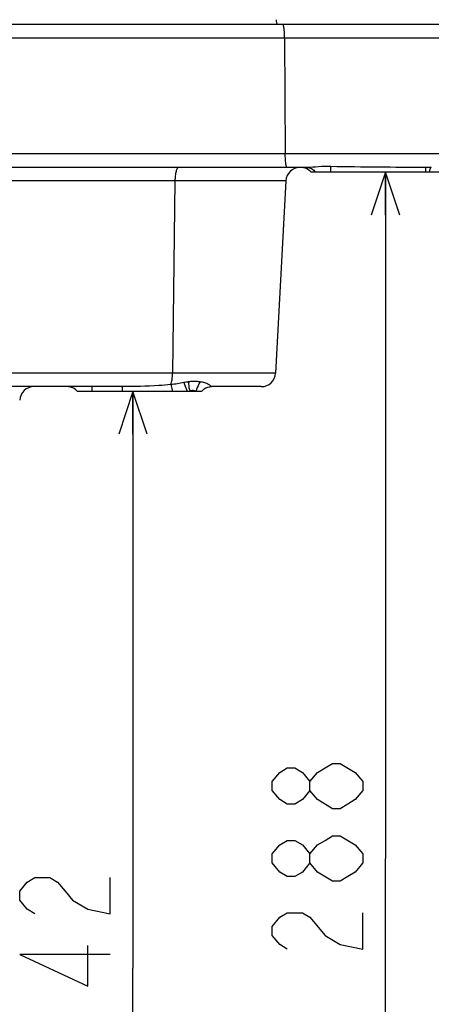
# Model space of a CAD drawing. Header units: millimetres. Extents: x 0 to 3360, y 0 to 2376.
# Tile 87 of 144: x 1573 to 1659, y 890 to 1097. Entities that reach past the tile are written whole.
import ezdxf

# ---------------------------------------------------------------- set-up
doc = ezdxf.new("R2010")
doc.units = ezdxf.units.MM
doc.header["$LTSCALE"] = 184.8
doc.layers.get('0').update_dxf_attribs({"linetype": 'CONTINUOUS'})
for name, color, linetype in [('DRAFT', 7, 'CONTINUOUS'), ('DRIV_DIM', 7, 'CONTINUOUS'), ('ROUND', 7, 'CONTINUOUS')]:
    doc.layers.add(name, color=color, linetype=linetype)
doc.styles.get("Standard").update_dxf_attribs({"font": 'txt', "width": 0.8})
doc.dimstyles.new('DIMSTYLE_2', dxfattribs={"dimtxt": 19, "dimasz": 9, "dimexe": 2, "dimexo": 1.5, "dimgap": 4.75, "dimtad": 1, "dimdec": 3, "dimdsep": 46, "dimtxsty": 'STANDARD', "dimblk": 'OPEN', "dimblk1": 'OPEN', "dimblk2": 'OPEN', "dimcen": 0.09, "dimadec": 3, "dimazin": 2, "dimtp": 0.5, "dimtm": 0.5, "dimtfac": 1, "dimtdec": 3, "dimtofl": 0, "dimtmove": 0, "dimatfit": 3, "dimldrblk": 'OPEN', "dimfxl": 1, "dimtolj": 1, "dimarcsym": 0})

# ---------------------------------------------------------------- blocks, each defined once
blk = doc.blocks.new('_OPEN')
at = {"color": 0, "linetype": 'BYBLOCK'}
for p, q in [((0, 0), (-1, 0.333)), ((-1, -0.333), (0, 0)), ((-1, 0), (0, 0))]:
    blk.add_line(p, q, dxfattribs=at)
blk = doc.blocks.new('*D74')
at = {"layer": 'DRIV_DIM', "color": 2, "linetype": 'CONTINUOUS'}
for p, q in [((1649.56, 1065.02), (1649.56, 921.02)), ((1649.56, 777.02), (1649.56, 921.02)), ((2047.14, 777.02), (1647.56, 777.02))]:
    blk.add_line(p, q, dxfattribs=at)
at = {"layer": 'DRIV_DIM', "color": 2, "linetype": 'CONTINUOUS', "xscale": 9, "yscale": 9, "zscale": 9}
for p, rotation in [((1649.56, 1065.02), 90), ((1649.56, 777.02), 270)]:
    blk.add_blockref('_OPEN', p, dxfattribs=dict(at, rotation=rotation))
blk = doc.blocks.new('*D75')
at = {"layer": 'DRIV_DIM', "color": 2, "linetype": 'CONTINUOUS'}
for p, q in [((1596.61, 1019.02), (1596.61, 898.02)), ((1596.61, 777.02), (1596.61, 898.02)), ((2047.14, 777.02), (1594.61, 777.02))]:
    blk.add_line(p, q, dxfattribs=at)
at = {"layer": 'DRIV_DIM', "color": 2, "linetype": 'CONTINUOUS', "xscale": 9, "yscale": 9, "zscale": 9}
for p, rotation in [((1596.61, 1019.02), 90), ((1596.61, 777.02), 270)]:
    blk.add_blockref('_OPEN', p, dxfattribs=dict(at, rotation=rotation))

msp = doc.modelspace()

# ---------------------------------------------------------------- linework, layer by layer
at = {"layer": 'DRAFT', "color": 7, "linetype": 'CONTINUOUS'}
msp.add_line((1628.64324, 1063.17989), (1626.53047, 1022.86587), dxfattribs=at)
at = {"layer": 'DRIV_DIM', "color": 2, "linetype": 'CONTINUOUS'}
for points in [[(1633.73161, 935.2729), (1632.1483, 933.37285), (1630.565, 932.42292), (1628.98159, 932.42292), (1627.39828, 933.37285), (1625.81498, 935.2729), (1625.81498, 937.17284), (1627.39828, 939.07289), (1628.98159, 940.02292), (1630.565, 940.02292), (1632.1483, 939.07289), (1633.73161, 937.17284)], [(1635.31491, 933.37285), (1633.73161, 935.2729), (1633.73161, 937.17284), (1635.31491, 939.07289), (1636.89832, 940.02292), (1638.48163, 940.97284), (1640.06493, 940.97284)], [(1640.06493, 940.97284), (1643.23165, 939.07289), (1644.81495, 937.17284), (1644.81495, 935.2729)], [(1644.81495, 935.2729), (1643.23165, 933.37285), (1641.64834, 932.42292), (1640.06493, 931.4729), (1638.48163, 931.4729), (1635.31491, 933.37285)], [(1638.48163, 916.27292), (1635.31491, 918.17287), (1633.73161, 920.07292), (1633.73161, 921.97286), (1635.31491, 923.87291), (1636.89832, 924.82283), (1638.48163, 925.77286), (1640.06493, 925.77286), (1643.23165, 923.87291)], [(1633.73161, 920.07292), (1632.1483, 918.17287), (1630.565, 917.22284), (1628.98159, 917.22284), (1627.39828, 918.17287), (1625.81498, 920.07292), (1625.81498, 921.97286), (1627.39828, 923.87291), (1628.98159, 924.82283), (1630.565, 924.82283), (1632.1483, 923.87291), (1633.73161, 921.97286)], [(1643.23165, 923.87291), (1644.81495, 921.97286), (1644.81495, 920.07292)], [(1644.81495, 920.07292), (1643.23165, 918.17287), (1641.64834, 917.22284), (1640.06493, 916.27292), (1638.48163, 916.27292)], [(1576.02426, 909.4229), (1574.44096, 910.37292), (1572.85755, 912.27287), (1572.85755, 914.17292), (1574.44096, 916.07287), (1576.02426, 917.02289), (1579.19098, 917.02289), (1580.77428, 916.07287), (1582.35759, 914.17292), (1583.94089, 912.27287), (1587.10761, 910.37292), (1591.85763, 909.4229), (1591.85763, 917.02289)], [(1628.98159, 902.02286), (1627.39828, 902.97289), (1625.81498, 904.87283), (1625.81498, 906.77288), (1627.39828, 908.67283), (1628.98159, 909.62285), (1632.1483, 909.62285), (1633.73161, 908.67283)], [(1633.73161, 908.67283), (1636.89832, 904.87283), (1640.06493, 902.97289), (1644.81495, 902.02286), (1644.81495, 909.62285)], [(1591.85763, 900.87289), (1572.85755, 900.87289), (1587.10761, 894.22292), (1587.10761, 902.77283)]]:
    msp.add_lwpolyline(points, dxfattribs=at)
at = {"layer": 'ROUND', "color": 7, "linetype": 'CONTINUOUS'}
for p, q in [((1855.99336, 1096.02288), (1435.5258, 1096.02288)), ((1633.13952, 1066.02288), (1522.11339, 1066.02288)), ((1661.99335, 1065.02288), (1633.99341, 1065.02288)), ((1594.33969, 1020.02288), (1454.45214, 1020.02288)), ((1610.9933, 1019.02288), (1584.99341, 1019.02288)), ((1610.99335, 1019.02288), (1611.19374, 1019.24836)), ((1611.32335, 1019.35794), (1611.53586, 1019.53758)), ((1611.72225, 1019.64736), (1611.92161, 1019.76475)), ((1612.57066, 1019.96876), (1612.76511, 1020.00715)), ((1623.53458, 1020.02288), (1613.04781, 1020.02288))]:
    msp.add_line(p, q, dxfattribs=at)
at = {"layer": 'ROUND', "color": 9, "linetype": 'CONTINUOUS'}
for p, q in [((1447.77125, 1093.17989), (1852.21547, 1093.17989)), ((1628.40883, 1093.17989), (1628.56063, 1068.86587)), ((1850.0589, 1068.86587), (1521.75648, 1068.86587)), ((1628.64324, 1063.17989), (1496.6018, 1063.17989)), ((1605.41385, 1063.17989), (1604.90234, 1022.86587)), ((1626.53047, 1022.86587), (1451.45625, 1022.86587)), ((1587.99336, 1020.02288), (1587.99336, 1019.02288)), ((1594.33969, 1020.02288), (1594.33969, 1019.02288))]:
    msp.add_line(p, q, dxfattribs=at)
at = {"layer": 'ROUND', "color": 7, "linetype": 'CONTINUOUS'}
for points in [[(1610.99335, 1019.02288), (1611.19371, 1019.24833), (1611.53578, 1019.53753)], [(1611.53586, 1019.53758), (1611.92151, 1019.76471), (1612.33701, 1019.92262), (1612.76502, 1020.00715), (1613.0478, 1020.02288)]]:
    msp.add_lwpolyline(points, dxfattribs=at)
at = {"layer": 'ROUND', "color": 9, "linetype": 'CONTINUOUS'}
for centre, radius, start, end in [((1636.78735, 1098.09889), 10.16091, 186.1000969, 186.4479254), ((1609.79302, 1008.75731), 12.36722, 97.3501734, 101.6733312), ((1609.52983, 1012.8764), 8.23528, 81.578012, 90.0216955)]:
    msp.add_arc(centre, radius, start, end, dxfattribs=at)
at = {"layer": 'ROUND', "color": 7, "linetype": 'CONTINUOUS'}
for centre, start, end in [((1631.63912, 1063.02288), 90, 177), ((1631.75729, 1063.02288), 41.8103149, 90), ((1623.53458, 1023.02288), 270, 357), ((1575.84025, 1017.02288), 90, 177), ((1582.75729, 1017.02288), 41.8103149, 90)]:
    msp.add_arc(centre, 3, start, end, dxfattribs=at)
at = {"layer": 'ROUND', "color": 9, "linetype": 'CONTINUOUS'}
for points, knots in [([(1626.94997, 1096.02288), (1626.91839, 1096.02288), (1626.84938, 1096.11824), (1626.79855, 1096.29633), (1626.73479, 1096.59496), (1626.70569, 1096.82535), (1626.69072, 1096.95781)], [0, 0, 0, 0, 0.095566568, 0.292027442, 0.596557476, 1, 1, 1, 1]), ([(1628.40883, 1093.17989), (1628.40654, 1093.54636), (1628.38825, 1094.22016), (1628.32628, 1095.0124), (1628.25472, 1095.52024), (1628.19424, 1095.78271), (1628.14541, 1095.94163), (1628.08068, 1096.02288), (1628.05191, 1096.02288)], [0, 0, 0, 0, 0.378737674, 0.696865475, 0.819006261, 0.910870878, 0.970266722, 1, 1, 1, 1]), ([(1628.91755, 1066.02288), (1628.88877, 1066.02288), (1628.82404, 1066.10413), (1628.77522, 1066.26305), (1628.71474, 1066.52552), (1628.64317, 1067.03336), (1628.58121, 1067.82559), (1628.56292, 1068.4994), (1628.56063, 1068.86587)], [0, 0, 0, 0, 0.02973358, 0.089129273, 0.180992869, 0.303132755, 0.621261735, 1, 1, 1, 1]), ([(1638.09763, 1066.20846), (1637.23489, 1066.22958), (1635.57955, 1066.18328), (1633.93059, 1066.02287), (1633.13952, 1066.02288)], [0, 0, 0, 0, 0.521741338, 1, 1, 1, 1]), ([(1638.09763, 1066.20846), (1638.08859, 1066.14131), (1638.04466, 1065.74693), (1638.01597, 1065.35109), (1637.99336, 1065.02288)], [0, 0, 0, 0, 0.17078874, 1, 1, 1, 1]), ([(1606.13918, 1066.02288), (1606.02465, 1066.02288), (1605.85921, 1065.82275), (1605.73411, 1065.52992), (1605.57889, 1065.0161), (1605.45784, 1064.22592), (1605.41851, 1063.54683), (1605.41385, 1063.17989)], [0, 0, 0, 0, 0.113301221, 0.208004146, 0.328993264, 0.636956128, 1, 1, 1, 1]), ([(1633.13952, 1066.02288), (1633.46901, 1066.02288), (1634.1671, 1065.82173), (1634.67438, 1065.31817), (1634.87996, 1065.02288)], [0, 0, 0, 0, 0.478005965, 1, 1, 1, 1]), ([(1657.99909, 1066.02438), (1657.99372, 1065.93105), (1658.00046, 1065.59689), (1657.99421, 1065.26324), (1657.99336, 1065.02288)], [0, 0, 0, 0, 0.280012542, 1, 1, 1, 1]), ([(1659.1924, 1066.02288), (1659.14662, 1066.02288), (1659.03667, 1065.94033), (1658.87765, 1065.60199), (1658.80561, 1065.27378), (1658.76246, 1065.02288)], [0, 0, 0, 0, 0.121775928, 0.322788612, 1, 1, 1, 1]), ([(1604.55011, 1020.44891), (1604.68215, 1020.77542), (1604.83976, 1021.58688), (1604.89645, 1022.40125), (1604.90234, 1022.86587)], [0, 0, 0, 0, 0.431165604, 1, 1, 1, 1]), ([(1607.29074, 1020.86873), (1607.34241, 1020.74157), (1607.58518, 1020.12957), (1607.81513, 1019.51256), (1607.99336, 1019.02288)], [0, 0, 0, 0, 0.208488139, 1, 1, 1, 1]), ([(1608.21068, 1021.02288), (1608.2187, 1020.87765), (1608.27835, 1020.20532), (1608.39885, 1019.53957), (1608.51327, 1019.02287)], [0, 0, 0, 0, 0.215596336, 1, 1, 1, 1]), ([(1609.52671, 1021.11169), (1609.41926, 1021.11178), (1608.97945, 1021.10401), (1608.5405, 1021.06503), (1608.21084, 1021.0229)], [0, 0, 0, 0, 0.244325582, 1, 1, 1, 1]), ([(1610.73601, 1021.02288), (1610.62878, 1020.88496), (1610.22323, 1020.27698), (1609.97318, 1019.56934), (1609.87757, 1019.02286)], [0, 0, 0, 0, 0.239480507, 1, 1, 1, 1]), ([(1613.04781, 1020.02288), (1613.04215, 1020.02289), (1613.0286, 1020.0403), (1613.00197, 1020.0662), (1612.95956, 1020.11403), (1612.86807, 1020.20338), (1612.70149, 1020.33905), (1612.435, 1020.50476), (1612.09204, 1020.66901), (1611.52587, 1020.87418), (1611.06048, 1020.97484), (1610.73599, 1021.02288)], [0, 0, 0, 0, 0.006617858, 0.022040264, 0.046431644, 0.0797762, 0.172431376, 0.296419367, 0.446225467, 0.616310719, 1, 1, 1, 1]), ([(1604.55011, 1020.44891), (1603.70105, 1020.36461), (1600.3045, 1020.08416), (1596.89384, 1020.02288), (1594.33969, 1020.02288)], [0, 0, 0, 0, 0.250405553, 1, 1, 1, 1]), ([(1604.55011, 1020.44891), (1604.58009, 1020.359), (1604.72285, 1019.88859), (1604.83663, 1019.41), (1604.92319, 1019.02288)], [0, 0, 0, 0, 0.192843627, 1, 1, 1, 1]), ([(1609.23879, 1019.20049), (1609.1782, 1019.20068), (1608.9278, 1019.18355), (1608.68574, 1019.10165), (1608.51328, 1019.02288)], [0, 0, 0, 0, 0.242177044, 1, 1, 1, 1]), ([(1609.87753, 1019.02288), (1609.831, 1019.04976), (1609.633, 1019.15111), (1609.40741, 1019.19995), (1609.23879, 1019.20049)], [0, 0, 0, 0, 0.241692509, 1, 1, 1, 1])]:
    msp.add_open_spline(points, degree=3, knots=knots, dxfattribs=at)
for points in [[(1657.99909, 1066.02438), (1651.36499, 1066.0309), (1644.72974, 1066.04595), (1638.09763, 1066.20846)], [(1659.1924, 1066.02288), (1658.79463, 1066.02288), (1658.39686, 1066.02399), (1657.99909, 1066.02438)], [(1607.29074, 1020.86873), (1606.38547, 1020.68262), (1605.46929, 1020.54512), (1604.55011, 1020.44891)]]:
    msp.add_open_spline(points, degree=3, dxfattribs=at)

# ---------------------------------------------------------------- dimensions: what is measured, and where the dimension line sits
at = {"layer": 'DRIV_DIM', "color": 2, "linetype": 'CONTINUOUS'}
for base, p2, picture, middle in [((1649.56496, 1065.02288), (1657.99336, 1065.02288), '*D74', (1649.56496, 898.22288)), ((1596.6076, 1019.02288), (1604.92319, 1019.02288), '*D75', (1596.6076, 875.22288))]:
    dim = msp.add_linear_dim(base=base, p1=(2048.64351, 777.02288), p2=p2, angle=90, dimstyle='DIMSTYLE_2', dxfattribs=at)
    dim.commit()
    dim.dimension.update_dxf_attribs({"geometry": picture, "text_midpoint": middle, "dimtype": 160})

doc.saveas('drawing.dxf')
